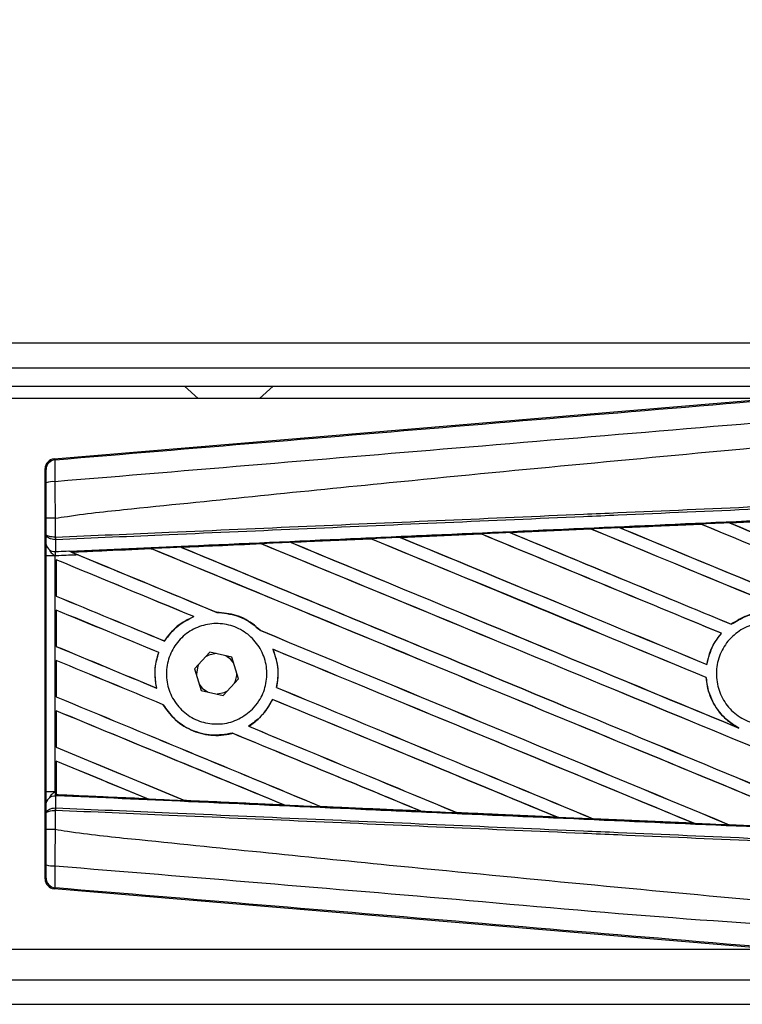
# Model space of a CAD drawing. Header units: millimetres. Extents: x 0 to 420, y 0 to 297.
# Tile 18 of 22: x 205 to 214, y 230 to 242. Entities that reach past the tile are written whole.
import ezdxf

# ---------------------------------------------------------------- set-up
doc = ezdxf.new("R2010")
doc.units = ezdxf.units.MM
doc.layers.add('QUOTE', color=174, linetype='Continuous')
doc.styles.add('SLDTEXTSTYLE3', font='TXT', dxfattribs={"width": 0.75})
doc.dimstyles.new('SLDDIMSTYLE0', dxfattribs={"dimtxt": 3, "dimasz": 3, "dimexe": 0, "dimexo": 0.0625, "dimgap": 0.75, "dimtad": 1, "dimlfac": 6.278429, "dimrnd": 1e-09, "dimzin": 12, "dimdsep": 46, "dimtxsty": 'SLDTEXTSTYLE3', "dimsah": 1, "dimcen": 0.09, "dimadec": 0, "dimazin": 3, "dimtfac": 1, "dimtdec": 3, "dimtofl": 0, "dimtmove": 0, "dimatfit": 3, "dimfxl": 0, "dimfrac": 2, "dimtolj": 1, "dimtzin": 12, "dimarcsym": 0})

# ---------------------------------------------------------------- blocks, each defined once
blk = doc.blocks.new('_D')
at = {"layer": 'QUOTE'}
for p, q in [((60.362, 235.871), (60.362, 253.273)), ((219.638, 235.871), (219.638, 253.273)), ((219.638, 251.273), (60.362, 251.273))]:
    blk.add_line(p, q, dxfattribs=at)
for points in [[(60.362, 251.273), (63.362, 250.773), (63.362, 251.773)], [(219.638, 251.273), (216.638, 251.773), (216.638, 250.773)]]:
    blk.add_solid(points, dxfattribs=at)
at = {"layer": 'QUOTE', "insert": (135.567, 255.14), "char_height": 3, "attachment_point": 1, "style": 'SLDTEXTSTYLE3'}
blk.add_mtext('1000', dxfattribs=at)

msp = doc.modelspace()

# ---------------------------------------------------------------- linework, layer by layer
at = {"color": 7, "linetype": 'Continuous', "lineweight": 25}
for p, q in [((219.6378, 238.1714), (60.3622, 238.1714)), ((64.7423, 237.8529), (215.2577, 237.8529)), ((64.9812, 237.614), (215.0188, 237.614)), ((207.1169, 237.614), (207.2939, 237.4547)), ((208.0903, 237.4547), (208.2673, 237.614)), ((214.756, 237.4547), (190.1718, 237.4547)), ((205.4204, 236.6675), (214.868, 237.4641)), ((205.4204, 236.6675), (205.4328, 236.6561)), ((205.3161, 236.5291), (205.3037, 236.5406)), ((205.3037, 231.2014), (205.3037, 236.5406)), ((205.318, 235.6819), (205.318, 235.8941)), ((205.4323, 235.8944), (205.4324, 235.8944)), ((205.4324, 235.8944), (205.4324, 235.649)), ((214.2007, 235.8362), (215.2587, 235.883)), ((211.3466, 235.7095), (212.3988, 235.7563)), ((212.3994, 235.756), (211.3477, 235.709)), ((212.3988, 235.7563), (212.3994, 235.756)), ((212.3994, 235.756), (212.4007, 235.7547)), ((212.774, 235.7727), (212.7733, 235.7729)), ((213.829, 235.8196), (212.774, 235.7727)), ((212.7784, 235.7715), (212.774, 235.7727)), ((213.8287, 235.8197), (213.829, 235.8196)), ((213.829, 235.8196), (213.8304, 235.8183)), ((214.2011, 235.8361), (214.2007, 235.8362)), ((214.2056, 235.8349), (214.2011, 235.8361)), ((205.3168, 235.552), (205.318, 235.6819)), ((205.4404, 235.6151), (205.4323, 235.6153)), ((205.4324, 235.649), (205.4375, 235.6489)), ((205.4404, 235.6151), (205.439, 235.4617)), ((208.4953, 235.5821), (209.5394, 235.6288)), ((209.5394, 235.6288), (209.541, 235.6281)), ((209.541, 235.6281), (209.5422, 235.6269)), ((209.9206, 235.6459), (210.9691, 235.6926)), ((209.9224, 235.6452), (209.9206, 235.6459)), ((209.9266, 235.6441), (209.9224, 235.6452)), ((210.9691, 235.6926), (210.9701, 235.6922)), ((210.9701, 235.6922), (210.9714, 235.6909)), ((211.3477, 235.709), (211.3466, 235.7095)), ((211.3521, 235.7079), (211.3477, 235.709)), ((206.6836, 235.4991), (205.6517, 235.4523)), ((206.6836, 235.4991), (206.6848, 235.498)), ((207.0784, 235.5158), (207.0744, 235.5168)), ((208.1122, 235.5637), (208.1134, 235.5626)), ((208.502, 235.5801), (208.4979, 235.5811)), ((205.3163, 232.3373), (205.3163, 235.4047)), ((205.4308, 235.4047), (205.3163, 235.4047)), ((205.4308, 235.4047), (205.4308, 232.3373)), ((205.4459, 235.3557), (205.4459, 234.8825)), ((205.4466, 235.3546), (205.4459, 235.3557)), ((205.4466, 234.883), (205.4466, 235.3546)), ((205.6102, 235.4692), (205.6205, 235.4649)), ((205.6555, 235.4513), (205.6517, 235.4523)), ((205.4459, 234.8825), (205.4466, 234.883)), ((205.4459, 234.7006), (205.4459, 234.2274)), ((205.4466, 234.6995), (205.4459, 234.7006)), ((205.4466, 234.2278), (205.4466, 234.6995)), ((207.2355, 234.6153), (207.2383, 234.6149)), ((207.5345, 234.6706), (207.533, 234.672)), ((214.2256, 234.5156), (214.2247, 234.5168)), ((208.0979, 234.4376), (208.0958, 234.4377)), ((214.0958, 234.3982), (214.0977, 234.3982)), ((205.4459, 234.2274), (205.4466, 234.2278)), ((206.8552, 234.2975), (206.8542, 234.2986)), ((206.7801, 234.1484), (206.7816, 234.1485)), ((207.4456, 234.152), (207.2458, 233.936)), ((207.7326, 234.087), (207.4456, 234.152)), ((207.8198, 233.806), (207.7326, 234.087)), ((208.2647, 234.1906), (208.2669, 234.1889)), ((205.4459, 234.0454), (205.4459, 233.5723)), ((205.4466, 234.0444), (205.4459, 234.0454)), ((205.4466, 233.5727), (205.4466, 234.0444)), ((213.9087, 233.9919), (213.9074, 233.9932)), ((207.2458, 233.936), (207.333, 233.655)), ((207.27, 233.871), (207.2704, 233.8568)), ((213.8994, 233.8244), (213.9008, 233.8245)), ((206.754, 233.6843), (206.7522, 233.6858)), ((207.62, 233.59), (207.8198, 233.806)), ((208.3127, 233.6933), (208.3113, 233.6932)), ((205.4459, 233.5723), (205.4466, 233.5727)), ((207.333, 233.655), (207.62, 233.59)), ((206.8387, 233.4691), (206.8402, 233.4692)), ((208.2586, 233.5379), (208.2596, 233.5368)), ((205.4459, 233.3903), (205.4459, 232.9171)), ((205.4466, 233.3893), (205.4459, 233.3903)), ((205.4466, 232.9176), (205.4466, 233.3893)), ((207.9508, 233.1884), (207.9485, 233.1886)), ((214.3226, 233.1652), (214.3053, 233.1731)), ((207.7374, 233.0983), (207.7384, 233.0971)), ((205.4459, 232.9171), (205.4466, 232.9176)), ((205.4459, 232.7352), (205.4459, 232.3366)), ((205.4466, 232.7342), (205.4459, 232.7352)), ((205.4466, 232.3002), (205.4466, 232.7342)), ((205.4308, 232.3373), (205.3163, 232.3373)), ((205.4308, 232.3373), (205.4459, 232.3366)), ((205.439, 232.2803), (205.4404, 232.1269)), ((205.4457, 232.28), (205.439, 232.2803)), ((205.4458, 232.285), (205.4457, 232.28)), ((205.4459, 232.3366), (205.4459, 232.2965)), ((205.4459, 232.2965), (205.4461, 232.299)), ((205.4466, 232.3002), (205.4461, 232.299)), ((205.4461, 232.299), (206.6312, 232.2452)), ((205.318, 232.0601), (205.3168, 232.19)), ((206.6312, 232.2452), (206.6263, 232.2466)), ((207.1164, 232.2245), (207.1179, 232.2232)), ((208.4106, 232.1648), (208.4054, 232.1663)), ((208.8875, 232.1446), (208.8891, 232.1432)), ((205.318, 231.8478), (205.318, 232.0601)), ((205.4404, 232.1269), (205.4323, 232.1267)), ((205.4324, 232.093), (205.4324, 231.8475)), ((205.4375, 232.093), (205.4324, 232.093)), ((210.1882, 232.0849), (210.1829, 232.0864)), ((210.1882, 232.0849), (210.1902, 232.0841)), ((210.6582, 232.0651), (210.6598, 232.0637)), ((210.6611, 232.0631), (210.6598, 232.0637)), ((210.6598, 232.0637), (211.964, 232.0054)), ((211.964, 232.0054), (211.9586, 232.007)), ((211.964, 232.0054), (211.9652, 232.005)), ((212.4283, 231.986), (212.4299, 231.9846)), ((212.4306, 231.9843), (212.4299, 231.9846)), ((213.7388, 231.9262), (212.4306, 231.9843)), ((213.7382, 231.9265), (213.7326, 231.928)), ((213.7382, 231.9265), (213.7388, 231.9262)), ((214.1979, 231.9074), (214.1996, 231.906)), ((214.1999, 231.9058), (214.1996, 231.906)), ((215.511, 231.8479), (214.1999, 231.9058)), ((205.4324, 231.8475), (205.4323, 231.8476)), ((205.3037, 231.2014), (205.3161, 231.2129)), ((205.4328, 231.0859), (205.4204, 231.0745)), ((214.868, 230.2779), (205.4204, 231.0745)), ((190.1718, 230.2873), (214.756, 230.2873)), ((154.4941, 229.8891), (215.2577, 229.8891)), ((154.4941, 229.5706), (219.6378, 229.5706))]:
    msp.add_line(p, q, dxfattribs=at)
at = {"color": 7, "linetype": 'Continuous', "lineweight": 25, "flags": 128}
for points in [[(207.5265, 234.1337), (207.4323, 234.1138), (207.3893, 234.0912)], [(207.7572, 234.0078), (207.7187, 234.0568), (207.6517, 234.1054)], [(207.3021, 233.9969), (207.29, 233.9716), (207.27, 233.871)], [(207.3085, 233.7342), (207.347, 233.6852), (207.4139, 233.6366)], [(207.5391, 233.6083), (207.6334, 233.6282), (207.6763, 233.6508)]]:
    msp.add_lwpolyline(points, dxfattribs=at)
at = {"color": 7, "linetype": 'Continuous', "lineweight": 25}
for centre, radius, start, end in [((205.4435, 236.5291), 0.1274, 94.82433, 179.99539), ((205.4059, 236.0749), 0.2962, 85.09319, 107.31758), ((205.785, 235.6308), 0.353, 177.05597, 182.52778), ((205.7931, 235.6623), 0.3558, 182.14324, 187.61854), ((205.4276, 235.5741), 0.1129, 191.25385, 275.81306), ((207.5328, 233.871), 0.2628, 331.37941, 3.09719), ((205.4276, 232.1679), 0.1129, 84.18694, 168.74615), ((205.785, 232.1112), 0.353, 177.47222, 182.94403), ((205.7931, 232.0797), 0.3558, 172.38146, 177.85676), ((205.4059, 231.6671), 0.2962, 252.68242, 274.90681), ((205.4435, 231.2129), 0.1274, 180.00461, 265.17567)]:
    msp.add_arc(centre, radius, start, end, dxfattribs=at)
for centre, major_axis, ratio, start_param, end_param in [((205.4311, 236.5405), (-0.0938, 0.0862), 0.9999298, 5.5398822, 7.0264884), ((219.3051, 233.6735), (136.5468, 5.9636), 0.0174384, 1.5996611, 1.6073895), ((219.3051, 233.6735), (136.5468, 5.9636), 0.0174384, 1.6206202, 1.6283115), ((219.3051, 231.6067), (136.6257, -56.5965), 0.0080625, 1.5741362, 1.6247061), ((219.3051, 231.6067), (136.5461, -56.5635), 0.0080625, 1.5741362, 1.6247216), ((219.3051, 234.3564), (136.6257, -56.5965), 0.0080625, 4.6679028, 4.7087439), ((219.3051, 233.6735), (136.5468, 5.9636), 0.0174384, 1.6101394, 1.6178511), ((219.3051, 234.3564), (136.5461, -56.5635), 0.0080625, 4.6679124, 4.70873), ((219.3051, 232.2618), (136.6257, -56.5965), 0.0080625, 1.5811211, 1.6142297), ((219.3051, 232.2618), (136.5461, -56.5635), 0.0080625, 1.5811349, 1.6142408), ((219.3051, 235.0116), (136.6257, -56.5965), 0.0080625, 4.6783598, 4.7087439), ((219.3051, 235.0116), (136.5461, -56.5635), 0.0080625, 4.678374, 4.70873), ((219.3051, 233.6735), (136.5468, 5.9636), 0.0174384, 1.6415937, 1.6492334), ((219.3051, 230.2965), (136.6257, -56.5965), 0.0080625, 1.6137014, 1.6456745), ((219.3051, 230.2965), (136.5461, -56.5635), 0.0080625, 1.6137346, 1.6456952), ((219.3051, 233.0462), (136.6257, -56.5965), 0.0080625, 4.6469879, 4.676221), ((219.3051, 233.6735), (136.5468, 5.9636), 0.0174384, 1.6311045, 1.6387719), ((219.3051, 233.0462), (136.5461, -56.5635), 0.0080625, 4.6469916, 4.676189), ((219.3051, 230.9516), (136.6257, -56.5965), 0.0080625, 1.6122595, 1.6351872), ((219.3051, 230.9516), (136.5461, -56.5635), 0.0080625, 1.6122952, 1.635206), ((219.3051, 233.7013), (136.6257, -56.5965), 0.0080625, 4.657446, 4.6785423), ((219.3051, 233.7013), (136.5461, -56.5635), 0.0080625, 4.657452, 4.6785144), ((219.3051, 233.6735), (136.5468, 5.9636), 0.0174384, 1.6625911, 1.6701642), ((219.3051, 228.9862), (136.6257, -56.5965), 0.0080625, 1.6019097, 1.6666749), ((219.3051, 228.9862), (136.5461, -56.5635), 0.0080625, 1.6019696, 1.6666926), ((219.3051, 231.736), (136.6257, -56.5965), 0.0080625, 4.6260612, 4.6913082), ((219.3051, 233.6735), (136.5468, 5.9636), 0.0174384, 1.6520889, 1.6596971), ((219.3051, 231.736), (136.5461, -56.5635), 0.0080625, 4.6260664, 4.6912803), ((219.3051, 229.6414), (136.6257, -56.5965), 0.0080625, 1.5889473, 1.6561698), ((219.3051, 229.6414), (136.5461, -56.5635), 0.0080625, 1.5889989, 1.6561903), ((219.3051, 232.3911), (136.6257, -56.5965), 0.0080625, 4.6365269, 4.6792527), ((219.3051, 232.3911), (136.5461, -56.5635), 0.0080625, 4.6365302, 4.6791045), ((219.3051, 228.3311), (136.6257, -56.5965), 0.0080625, 1.662571, 1.675749), ((219.3051, 228.3311), (136.5461, -56.5635), 0.0080625, 1.6626432, 1.6758033), ((219.3051, 231.0809), (136.6257, -56.5965), 0.0080625, 4.6155889, 4.6162365), ((219.3051, 231.0809), (136.5461, -56.5635), 0.0080625, 4.6155994, 4.6294087), ((219.3051, 231.0809), (136.6257, -56.5965), 0.0080625, 4.6162365, 4.6294706), ((219.3051, 230.4257), (136.6257, -56.5965), 0.0080625, 4.614116, 4.6244786), ((219.3051, 230.4257), (136.5461, -56.5635), 0.0080625, 4.6140616, 4.6244184), ((219.3051, 227.676), (136.6257, -56.5965), 0.0080625, 1.6659268, 1.675749), ((219.3051, 227.676), (136.5461, -56.5635), 0.0080625, 1.6659917, 1.6758033), ((219.3051, 231.0809), (136.6257, -56.5965), 0.0080625, 4.6335933, 4.6783545), ((219.3051, 231.0809), (136.5461, -56.5635), 0.0080625, 4.6335606, 4.6783179), ((219.3051, 229.7706), (136.6257, -56.5965), 0.0080625, 4.614116, 4.6237352), ((219.3051, 229.7706), (136.5461, -56.5635), 0.0080625, 4.6140616, 4.6236682), ((219.3051, 228.3311), (136.6257, -56.5965), 0.0080625, 1.6148882, 1.6550317), ((219.3051, 228.3311), (136.5461, -56.5635), 0.0080625, 1.6149572, 1.6550624), ((219.3051, 227.0209), (136.6257, -56.5965), 0.0080625, 1.6654961, 1.675749), ((219.3051, 227.0209), (136.5461, -56.5635), 0.0080625, 1.665561, 1.6758033), ((219.3051, 230.4257), (136.6257, -56.5965), 0.0080625, 4.6351756, 4.6653921), ((219.3051, 230.4257), (136.5461, -56.5635), 0.0080625, 4.6351392, 4.6653454), ((219.3051, 229.1155), (136.6257, -56.5965), 0.0080625, 4.614116, 4.6394359), ((219.3051, 229.1155), (136.5461, -56.5635), 0.0080625, 4.6140616, 4.6393619), ((219.3051, 227.676), (136.6257, -56.5965), 0.0080625, 1.6278844, 1.655076), ((219.3051, 227.676), (136.5461, -56.5635), 0.0080625, 1.627964, 1.6551159), ((219.3051, 226.3658), (136.6257, -56.5965), 0.0080625, 1.6539356, 1.675749), ((219.3051, 226.3658), (136.5461, -56.5635), 0.0080625, 1.6540446, 1.6758033), ((219.3051, 229.7706), (136.6257, -56.5965), 0.0080625, 4.6325112, 4.6524197), ((219.3051, 229.7706), (136.5461, -56.5635), 0.0080625, 4.6324797, 4.6523609), ((219.3051, 227.0209), (136.6257, -56.5965), 0.0080625, 1.6408998, 1.6589038), ((219.3051, 227.0209), (136.5461, -56.5635), 0.0080625, 1.6409924, 1.6589459), ((219.3051, 228.4604), (136.6257, -56.5965), 0.0080625, 4.614116, 4.6264399), ((219.3051, 228.4604), (136.5461, -56.5635), 0.0080625, 4.6140616, 4.6263463), ((219.3051, 225.7107), (136.6257, -56.5965), 0.0080625, 1.6669927, 1.675749), ((219.3051, 225.7107), (136.5461, -56.5635), 0.0080625, 1.6671231, 1.6758033), ((219.3051, 234.0685), (136.5468, -5.9636), 0.0174384, 4.6114834, 4.6201637), ((219.3051, 234.0685), (136.5468, -5.9636), 0.0174384, 4.6237681, 4.6332421), ((219.3051, 234.0685), (136.5468, -5.9636), 0.0174384, 4.6367837, 4.6462943), ((219.3051, 234.0685), (136.5468, -5.9636), 0.0174384, 4.6497827, 4.6593227), ((219.3051, 234.0685), (136.5468, -5.9636), 0.0174384, 4.6627672, 4.6723296), ((219.3051, 234.0685), (136.5468, -5.9636), 0.0174384, 4.6757396, 4.6853172), ((205.4311, 231.2014), (-0.0938, -0.0862), 0.9999298, 5.5398822, 7.0264884)]:
    msp.add_ellipse(centre, major_axis=major_axis, ratio=ratio, start_param=start_param, end_param=end_param, dxfattribs=at)
for points, knots in [([(205.4328, 236.6561), (207.2244, 236.8057), (209.9537, 237.0337), (213.6313, 237.3421), (216.4545, 237.5794), (218.3376, 237.7381), (219.279, 237.8174)], [0, 0, 0, 0, 0.38905274, 0.59267292, 0.79638077, 1, 1, 1, 1]), ([(219.3028, 237.5335), (219.3028, 237.5335), (218.3592, 237.4544), (216.472, 237.2948), (213.6423, 237.0572), (209.9584, 236.7481), (207.2248, 236.5198), (205.4313, 236.3701)], [0, 0, 0, 0, 0.0000007, 0.2037107, 0.4074721, 0.6112331, 1, 1, 1, 1]), ([(205.4324, 235.8944), (205.486, 235.903), (205.8162, 235.956), (207.2649, 236.1035), (210.2416, 236.4109), (214.5363, 236.8154), (217.7148, 237.1094), (219.3051, 237.2565)], [0, 0, 0, 0, 0.0117013, 0.0722088, 0.3141935, 0.6568871, 1, 1, 1, 1]), ([(205.4328, 236.6561), (205.4317, 236.6522), (205.4294, 236.6443), (205.428, 236.5885), (205.4281, 236.5073), (205.4296, 236.4288), (205.4309, 236.3819), (205.4313, 236.3701)], [0, 0, 0, 0, 0.2310896, 0.4626691, 0.6930315, 0.9222733, 1, 1, 1, 1]), ([(205.3177, 236.3577), (205.3177, 236.3649), (205.3177, 236.393), (205.3175, 236.4402), (205.3172, 236.4889), (205.3167, 236.5223), (205.3163, 236.5268), (205.3161, 236.5291)], [0, 0, 0, 0, 0.077747, 0.3068364, 0.5369565, 0.7685092, 1, 1, 1, 1]), ([(205.318, 235.8941), (205.318, 235.9349), (205.3179, 236.0897), (205.3178, 236.244), (205.3177, 236.3577)], [0, 0, 0, 0, 0.2634259, 1, 1, 1, 1]), ([(205.4313, 236.3701), (205.4315, 236.2535), (205.4319, 236.0951), (205.4323, 235.9363), (205.4323, 235.8944)], [0, 0, 0, 0, 0.7361158, 1, 1, 1, 1]), ([(205.4375, 235.6489), (205.9295, 235.6704), (207.0186, 235.7179), (208.7074, 235.7915), (210.5035, 235.8699), (211.852, 235.9287), (213.2006, 235.9875), (214.5492, 236.0463), (216.7335, 236.1415), (218.3188, 236.2107), (219.3042, 236.2536)], [0, 0, 0, 0, 0.1067875, 0.2363437, 0.3660006, 0.49568, 0.5280684, 0.6576246, 0.7871807, 1, 1, 1, 1]), ([(219.3057, 236.2198), (218.3204, 236.1769), (216.7353, 236.1077), (214.5512, 236.0125), (213.2027, 235.9536), (211.8543, 235.8948), (210.5059, 235.836), (208.71, 235.7577), (207.0213, 235.684), (205.9324, 235.6365), (205.4404, 235.6151)], [0, 0, 0, 0, 0.2128192, 0.3423754, 0.4719315, 0.5043199, 0.6339993, 0.7636563, 0.8932125, 1, 1, 1, 1]), ([(205.6205, 235.4649), (206.136, 235.4883), (207.353, 235.5436), (208.9232, 235.6144), (210.6813, 235.6933), (212.4408, 235.7719), (214.5539, 235.8658), (216.6682, 235.9591), (218.2545, 236.0287), (219.1358, 236.0672), (219.312, 236.0749)], [0, 0, 0, 0, 0.1133009, 0.26751, 0.3446127, 0.4988218, 0.6530308, 0.8072398, 0.9614489, 1, 1, 1, 1]), ([(205.4323, 235.8944), (205.4182, 235.8944), (205.39, 235.8944), (205.3543, 235.8944), (205.3287, 235.8943), (205.3189, 235.8942), (205.3181, 235.8942), (205.318, 235.8941)], [0, 0, 0, 0, 0.23106275, 0.46212549, 0.69318856, 0.92839331, 1, 1, 1, 1]), ([(215.2589, 235.8829), (215.0246, 235.8725), (214.6719, 235.8569), (214.3194, 235.8413), (214.2011, 235.8361)], [0, 0, 0, 0, 0.66456918, 1, 1, 1, 1]), ([(212.7733, 235.7729), (212.7494, 235.7719), (212.6246, 235.7663), (212.4998, 235.7608), (212.3988, 235.7563)], [0, 0, 0, 0, 0.1907829, 1, 1, 1, 1]), ([(212.7733, 235.7729), (213.061, 235.7857), (213.4127, 235.8013), (213.7646, 235.8169), (213.8287, 235.8197)], [0, 0, 0, 0, 0.8178524, 1, 1, 1, 1]), ([(214.2007, 235.8362), (214.1768, 235.8352), (214.0528, 235.8297), (213.9289, 235.8242), (213.8287, 235.8197)], [0, 0, 0, 0, 0.1920833, 1, 1, 1, 1]), ([(205.4324, 235.649), (205.419, 235.6497), (205.3923, 235.6511), (205.358, 235.6573), (205.332, 235.6657), (205.3201, 235.6744), (205.318, 235.68), (205.318, 235.6818), (205.318, 235.6819)], [0, 0, 0, 0, 0.2164201, 0.4299321, 0.6491465, 0.8823001, 0.9946844, 1, 1, 1, 1]), ([(205.4323, 235.6153), (205.4189, 235.6167), (205.3921, 235.6196), (205.3579, 235.632), (205.3319, 235.6492), (205.3201, 235.6667), (205.318, 235.678), (205.318, 235.6817), (205.318, 235.6819)], [0, 0, 0, 0, 0.2164201, 0.4299321, 0.6491465, 0.8823001, 0.9946844, 1, 1, 1, 1]), ([(209.541, 235.6281), (209.4533, 235.6241), (209.1056, 235.6085), (208.7579, 235.5928), (208.4979, 235.5811)], [0, 0, 0, 0, 0.2520371, 1, 1, 1, 1]), ([(209.9206, 235.6459), (209.8968, 235.6448), (209.7697, 235.6391), (209.6427, 235.6334), (209.5394, 235.6288)], [0, 0, 0, 0, 0.1872412, 1, 1, 1, 1]), ([(210.9701, 235.6922), (210.7576, 235.6826), (210.4083, 235.667), (210.0591, 235.6513), (209.9224, 235.6452)], [0, 0, 0, 0, 0.60839948, 1, 1, 1, 1]), ([(211.3466, 235.7095), (211.3228, 235.7084), (211.1996, 235.7029), (211.0738, 235.6973), (210.9717, 235.6928), (210.9691, 235.6926)], [0, 0, 0, 0, 0.1891642, 0.9787735, 1, 1, 1, 1]), ([(205.3163, 235.4047), (205.3163, 235.4319), (205.3164, 235.4824), (205.3166, 235.5295), (205.3168, 235.549), (205.3168, 235.552)], [0, 0, 0, 0, 0.4977123, 0.9237782, 1, 1, 1, 1]), ([(205.6462, 235.4545), (205.7695, 235.46), (206.1139, 235.4754), (206.4586, 235.4909), (206.6799, 235.5008)], [0, 0, 0, 0, 0.35797552, 1, 1, 1, 1]), ([(207.0705, 235.5183), (207.0467, 235.5173), (206.9279, 235.5119), (206.7977, 235.5061), (206.6912, 235.5013), (206.6799, 235.5008)], [0, 0, 0, 0, 0.1825482, 0.9127414, 1, 1, 1, 1]), ([(206.6799, 235.5008), (206.6811, 235.5003), (206.6831, 235.4994), (206.6835, 235.4992), (206.6836, 235.4991)], [0, 0, 0, 0, 0.5769873, 1, 1, 1, 1]), ([(207.0705, 235.5183), (207.2261, 235.5253), (207.5724, 235.5408), (207.9188, 235.5563), (208.1097, 235.5649)], [0, 0, 0, 0, 0.4492129, 1, 1, 1, 1]), ([(207.0744, 235.5168), (207.074, 235.517), (207.0733, 235.5172), (207.0713, 235.518), (207.0705, 235.5183)], [0, 0, 0, 0, 0.615701, 1, 1, 1, 1]), ([(208.1122, 235.5637), (207.7983, 235.5496), (207.4523, 235.5339), (207.1065, 235.5183), (207.0744, 235.5168)], [0, 0, 0, 0, 0.9070225, 1, 1, 1, 1]), ([(208.4953, 235.5821), (208.4715, 235.5811), (208.343, 235.5753), (208.2144, 235.5696), (208.1097, 235.5649)], [0, 0, 0, 0, 0.18503, 1, 1, 1, 1]), ([(208.1097, 235.5649), (208.1106, 235.5645), (208.1119, 235.5639), (208.1121, 235.5638), (208.1122, 235.5637)], [0, 0, 0, 0, 0.6973497, 1, 1, 1, 1]), ([(208.4979, 235.5811), (208.4976, 235.5813), (208.4971, 235.5814), (208.4957, 235.582), (208.4953, 235.5821)], [0, 0, 0, 0, 0.748666, 1, 1, 1, 1]), ([(205.3652, 235.4668), (205.3774, 235.4534), (205.3976, 235.4314), (205.4211, 235.4124), (205.4305, 235.4049), (205.4308, 235.4047)], [0, 0, 0, 0, 0.5998185, 0.9900583, 1, 1, 1, 1]), ([(205.439, 235.4617), (205.4387, 235.4606), (205.4369, 235.453), (205.4338, 235.4363), (205.4316, 235.4169), (205.4309, 235.4064), (205.4308, 235.4047)], [0, 0, 0, 0, 0.07710683, 0.50531813, 0.92152329, 1, 1, 1, 1]), ([(205.7342, 235.4179), (205.6506, 235.4143), (205.5494, 235.4099), (205.4483, 235.4055), (205.4308, 235.4047)], [0, 0, 0, 0, 0.8265638, 1, 1, 1, 1]), ([(205.439, 235.4617), (205.4522, 235.4623), (205.5093, 235.4648), (205.5663, 235.4673), (205.6102, 235.4692)], [0, 0, 0, 0, 0.231001, 1, 1, 1, 1]), ([(205.6102, 235.4692), (205.6374, 235.458), (205.6784, 235.4411), (205.7201, 235.4238), (205.7342, 235.4179)], [0, 0, 0, 0, 0.6608732, 1, 1, 1, 1]), ([(205.6462, 235.4545), (205.6418, 235.4562), (205.6341, 235.4593), (205.6246, 235.4632), (205.6205, 235.4649)], [0, 0, 0, 0, 0.5670555, 1, 1, 1, 1]), ([(205.6517, 235.4523), (205.6513, 235.4525), (205.6505, 235.4528), (205.6476, 235.4539), (205.6462, 235.4545)], [0, 0, 0, 0, 0.5174533, 1, 1, 1, 1]), ([(207.2355, 234.6153), (207.1602, 234.5781), (207.0081, 234.503), (206.9059, 234.3672), (206.8542, 234.2986)], [0, 0, 0, 0, 0.4947316, 1, 1, 1, 1]), ([(206.8552, 234.2975), (206.9099, 234.3695), (207.0131, 234.5056), (207.1662, 234.5799), (207.2383, 234.6149)], [0, 0, 0, 0, 0.52954166, 1, 1, 1, 1]), ([(208.0979, 234.4376), (208.0738, 234.4598), (207.9839, 234.5429), (207.795, 234.6466), (207.6192, 234.6637), (207.533, 234.672)], [0, 0, 0, 0, 0.1573825, 0.5868292, 1, 1, 1, 1]), ([(207.5345, 234.6706), (207.624, 234.6615), (207.8034, 234.6431), (207.9893, 234.5368), (208.0754, 234.4567), (208.0958, 234.4377)], [0, 0, 0, 0, 0.431457, 0.865462, 1, 1, 1, 1]), ([(215.4923, 233.9913), (215.4888, 234.0112), (215.4698, 234.1195), (215.39, 234.3075), (215.2072, 234.5113), (214.9664, 234.6434), (214.6966, 234.6872), (214.4355, 234.6456), (214.2915, 234.5576), (214.2247, 234.5168)], [0, 0, 0, 0, 0.037003, 0.2010348, 0.3650919, 0.5292097, 0.6934103, 0.8576873, 1, 1, 1, 1]), ([(214.2256, 234.5156), (214.2855, 234.5529), (214.422, 234.6378), (214.6737, 234.6854), (214.9444, 234.6492), (215.1886, 234.5239), (215.3765, 234.3254), (215.4648, 234.1331), (215.486, 234.0181), (215.491, 233.9911)], [0, 0, 0, 0, 0.12869363, 0.29295089, 0.45724508, 0.62151703, 0.78571657, 0.94983236, 1, 1, 1, 1]), ([(207.9991, 233.4123), (207.9422, 233.365), (207.8286, 233.2703), (207.6108, 233.2103), (207.3879, 233.2211), (207.1802, 233.3067), (207.013, 233.4561), (206.9049, 233.6523), (206.868, 233.8727), (206.9059, 234.0924), (207.0141, 234.2871), (207.1805, 234.4353), (207.387, 234.5205), (207.6106, 234.5325), (207.8259, 234.4695), (208.008, 234.3385), (208.1362, 234.1548), (208.1962, 233.9392), (208.181, 233.7172), (208.1066, 233.5359), (208.0289, 233.4466), (207.9991, 233.4123)], [0, 0, 0, 0, 0.053804, 0.1076031, 0.1615183, 0.2155014, 0.269422, 0.323168, 0.3767051, 0.4301008, 0.4834934, 0.5370217, 0.5907565, 0.6446694, 0.6986525, 0.7525749, 0.8063418, 0.8599294, 0.9133852, 0.9668046, 1, 1, 1, 1]), ([(215.1713, 233.3956), (215.1126, 233.3479), (214.9952, 233.2525), (214.7718, 233.1936), (214.5441, 233.2073), (214.333, 233.2968), (214.1636, 233.4509), (214.0548, 233.6524), (214.0189, 233.8785), (214.0598, 234.1036), (214.1728, 234.3025), (214.3453, 234.4529), (214.5579, 234.5377), (214.7867, 234.5474), (215.0058, 234.4807), (215.1905, 234.3452), (215.3198, 234.1563), (215.3795, 233.9351), (215.3619, 233.7075), (215.2837, 233.5217), (215.2025, 233.4306), (215.1713, 233.3956)], [0, 0, 0, 0, 0.05370085, 0.107401, 0.16111805, 0.214849, 0.26857504, 0.32227575, 0.37594176, 0.42958299, 0.48322434, 0.53689062, 0.59059154, 0.64431766, 0.69804855, 0.75176548, 0.80545946, 0.8591318, 0.91279031, 0.96644543, 1, 1, 1, 1]), ([(214.0958, 234.3982), (214.0687, 234.3637), (213.9859, 234.2588), (213.9287, 234.1147), (213.9103, 234.0097), (213.9074, 233.9932)], [0, 0, 0, 0, 0.2914904, 0.8881008, 1, 1, 1, 1]), ([(213.9087, 233.9919), (213.9299, 234.0795), (213.9659, 234.2284), (214.0593, 234.3487), (214.0977, 234.3982)], [0, 0, 0, 0, 0.5886716, 1, 1, 1, 1]), ([(206.7801, 234.1484), (206.7681, 234.1106), (206.7289, 233.9875), (206.7236, 233.8266), (206.7468, 233.7124), (206.7522, 233.6858)], [0, 0, 0, 0, 0.2539841, 0.8264322, 1, 1, 1, 1]), ([(206.754, 233.6843), (206.7407, 233.7726), (206.7168, 233.9299), (206.7619, 234.0818), (206.7816, 234.1485)], [0, 0, 0, 0, 0.5610233, 1, 1, 1, 1]), ([(208.2647, 234.1906), (208.2932, 234.1061), (208.3481, 233.9437), (208.3232, 233.7744), (208.3113, 233.6932)], [0, 0, 0, 0, 0.520389, 1, 1, 1, 1]), ([(208.3127, 233.6933), (208.3188, 233.7257), (208.3413, 233.846), (208.33, 234.0191), (208.2829, 234.1459), (208.2669, 234.1889)], [0, 0, 0, 0, 0.19606917, 0.72772298, 1, 1, 1, 1]), ([(213.8994, 233.8244), (213.9007, 233.8076), (213.909, 233.7014), (213.9679, 233.5103), (214.1143, 233.3013), (214.2472, 233.2121), (214.3053, 233.1731)], [0, 0, 0, 0, 0.0633447, 0.4007335, 0.7381907, 1, 1, 1, 1]), ([(214.3226, 233.1652), (214.2759, 233.194), (214.1526, 233.2698), (214.0001, 233.4543), (213.9175, 233.66), (213.9046, 233.7869), (213.9008, 233.8245)], [0, 0, 0, 0, 0.2012869, 0.5312186, 0.8609815, 1, 1, 1, 1]), ([(206.8387, 233.4691), (206.8811, 233.408), (206.9749, 233.2729), (207.1919, 233.1296), (207.4553, 233.058), (207.6431, 233.0722), (207.7343, 233.096), (207.7384, 233.0971)], [0, 0, 0, 0, 0.2124905, 0.4699569, 0.7284596, 0.9876644, 1, 1, 1, 1]), ([(207.7374, 233.0983), (207.6482, 233.0837), (207.4694, 233.0543), (207.2032, 233.1268), (206.9814, 233.2677), (206.8848, 233.4056), (206.8402, 233.4692)], [0, 0, 0, 0, 0.2586156, 0.5182547, 0.7778659, 1, 1, 1, 1]), ([(208.2586, 233.5379), (208.2142, 233.4596), (208.1353, 233.3204), (208.0053, 233.2287), (207.9485, 233.1886)], [0, 0, 0, 0, 0.5628369, 1, 1, 1, 1]), ([(207.9508, 233.1884), (207.9583, 233.1931), (208.0139, 233.2281), (208.134, 233.3278), (208.2206, 233.4522), (208.2589, 233.5351), (208.2596, 233.5368)], [0, 0, 0, 0, 0.0566586, 0.4186058, 0.988574, 1, 1, 1, 1]), ([(205.3168, 232.19), (205.3167, 232.2113), (205.3164, 232.2511), (205.3163, 232.3061), (205.3163, 232.3334), (205.3163, 232.3373)], [0, 0, 0, 0, 0.4975078, 0.9271867, 1, 1, 1, 1]), ([(205.4308, 232.3373), (205.4305, 232.3371), (205.4211, 232.3296), (205.3976, 232.3106), (205.3774, 232.2885), (205.3652, 232.2752)], [0, 0, 0, 0, 0.0099417, 0.4001815, 1, 1, 1, 1]), ([(205.4308, 232.3373), (205.4309, 232.3358), (205.4316, 232.3252), (205.434, 232.3038), (205.4372, 232.2885), (205.439, 232.2803)], [0, 0, 0, 0, 0.0718682, 0.4987863, 1, 1, 1, 1]), ([(205.4459, 232.3366), (205.4459, 232.3262), (205.4459, 232.3068), (205.4458, 232.2887), (205.4457, 232.2811), (205.4457, 232.28)], [0, 0, 0, 0, 0.49797232, 0.9247743, 1, 1, 1, 1]), ([(205.4458, 232.285), (205.4458, 232.2884), (205.4459, 232.2932), (205.4459, 232.2957), (205.4459, 232.2965)], [0, 0, 0, 0, 0.7081808, 1, 1, 1, 1]), ([(219.312, 231.6671), (219.1358, 231.6748), (218.2545, 231.7133), (216.6682, 231.7829), (214.5539, 231.8762), (212.4408, 231.9701), (210.6813, 232.0487), (208.9232, 232.1276), (207.2946, 232.2011), (206.0194, 232.259), (205.4458, 232.285)], [0, 0, 0, 0, 0.0380636, 0.1903223, 0.342581, 0.4948397, 0.6470984, 0.723226, 0.8754847, 1, 1, 1, 1]), ([(206.6366, 232.2431), (206.4864, 232.2498), (206.1649, 232.2643), (205.768, 232.2821), (205.5214, 232.2931), (205.4459, 232.2965)], [0, 0, 0, 0, 0.3784171, 0.8098591, 1, 1, 1, 1]), ([(206.6312, 232.2452), (206.6318, 232.245), (206.6327, 232.2447), (206.6354, 232.2436), (206.6366, 232.2431)], [0, 0, 0, 0, 0.5548092, 1, 1, 1, 1]), ([(206.6366, 232.2431), (206.6604, 232.242), (206.7792, 232.2367), (206.941, 232.2295), (207.0791, 232.2233), (207.122, 232.2214)], [0, 0, 0, 0, 0.1469211, 0.7346058, 1, 1, 1, 1]), ([(207.122, 232.2214), (207.1208, 232.2219), (207.1186, 232.2228), (207.1181, 232.2231), (207.1179, 232.2232)], [0, 0, 0, 0, 0.5692261, 1, 1, 1, 1]), ([(207.1179, 232.2232), (207.1355, 232.2224), (207.5662, 232.2029), (207.9972, 232.1835), (208.4106, 232.1648)], [0, 0, 0, 0, 0.040966, 1, 1, 1, 1]), ([(208.4139, 232.1635), (208.2821, 232.1694), (208.0074, 232.1817), (207.5837, 232.2007), (207.285, 232.2141), (207.129, 232.221), (207.122, 232.2214)], [0, 0, 0, 0, 0.3060679, 0.6376123, 0.9838287, 1, 1, 1, 1]), ([(208.4106, 232.1648), (208.411, 232.1646), (208.4116, 232.1644), (208.4134, 232.1637), (208.4139, 232.1635)], [0, 0, 0, 0, 0.6753525, 1, 1, 1, 1]), ([(208.4139, 232.1635), (208.4377, 232.1624), (208.5566, 232.1571), (208.7158, 232.15), (208.8513, 232.1439), (208.8915, 232.1421)], [0, 0, 0, 0, 0.1494253, 0.747127, 1, 1, 1, 1]), ([(205.318, 232.0601), (205.318, 232.0603), (205.318, 232.064), (205.3201, 232.0753), (205.3319, 232.0928), (205.3579, 232.1099), (205.3921, 232.1224), (205.4189, 232.1253), (205.4323, 232.1267)], [0, 0, 0, 0, 0.0053156, 0.1176999, 0.3508535, 0.5700679, 0.7835799, 1, 1, 1, 1]), ([(205.318, 232.0601), (205.318, 232.0602), (205.318, 232.062), (205.3201, 232.0676), (205.332, 232.0762), (205.358, 232.0847), (205.3923, 232.0909), (205.419, 232.0923), (205.4324, 232.093)], [0, 0, 0, 0, 0.0053156, 0.1176999, 0.3508535, 0.5700679, 0.7835799, 1, 1, 1, 1]), ([(219.3042, 231.4884), (218.3188, 231.5313), (216.7335, 231.6005), (214.5492, 231.6957), (213.2006, 231.7545), (211.852, 231.8133), (210.5035, 231.8721), (208.7074, 231.9505), (207.0186, 232.0241), (205.9295, 232.0716), (205.4375, 232.093)], [0, 0, 0, 0, 0.2128192, 0.3423754, 0.4719316, 0.50432, 0.6339994, 0.7636564, 0.8932125, 1, 1, 1, 1]), ([(205.4404, 232.1269), (205.9324, 232.1055), (207.0213, 232.058), (208.71, 231.9843), (210.5059, 231.906), (211.8543, 231.8472), (213.2027, 231.7884), (214.5512, 231.7295), (216.7353, 231.6343), (218.3204, 231.5651), (219.3057, 231.5222)], [0, 0, 0, 0, 0.1067875, 0.2363437, 0.3660007, 0.4956801, 0.5280685, 0.6576247, 0.7871808, 1, 1, 1, 1]), ([(208.8915, 232.1421), (208.8906, 232.1425), (208.8894, 232.1431), (208.8891, 232.1432), (208.8891, 232.1432)], [0, 0, 0, 0, 0.6976298, 1, 1, 1, 1]), ([(208.8891, 232.1432), (209.0187, 232.1374), (209.4516, 232.1179), (209.8848, 232.0985), (210.1882, 232.0849)], [0, 0, 0, 0, 0.2994906, 1, 1, 1, 1]), ([(210.1902, 232.0841), (210.0991, 232.0882), (209.8912, 232.0975), (209.5619, 232.1122), (209.2201, 232.1274), (208.9951, 232.1375), (208.8915, 232.1421)], [0, 0, 0, 0, 0.2103832, 0.4801439, 0.7606264, 1, 1, 1, 1]), ([(210.1902, 232.0841), (210.214, 232.083), (210.333, 232.0777), (210.49, 232.0707), (210.6232, 232.0648), (210.6611, 232.0631)], [0, 0, 0, 0, 0.1516201, 0.7581009, 1, 1, 1, 1]), ([(211.9652, 232.005), (211.7076, 232.0165), (211.3497, 232.0324), (210.915, 232.0518), (210.7379, 232.0597), (210.6611, 232.0631)], [0, 0, 0, 0, 0.5923667, 0.823393, 1, 1, 1, 1]), ([(211.9652, 232.005), (211.989, 232.0039), (212.108, 231.9986), (212.2632, 231.9917), (212.3945, 231.9859), (212.4306, 231.9843)], [0, 0, 0, 0, 0.1534731, 0.767366, 1, 1, 1, 1]), ([(212.4299, 231.9846), (212.4344, 231.9844), (212.8704, 231.965), (213.3065, 231.9456), (213.7382, 231.9265)], [0, 0, 0, 0, 0.0102907, 1, 1, 1, 1]), ([(213.7388, 231.9262), (213.7626, 231.9252), (213.8817, 231.9199), (214.0354, 231.9131), (214.1653, 231.9074), (214.1999, 231.9058)], [0, 0, 0, 0, 0.15495669, 0.77478375, 1, 1, 1, 1]), ([(214.1996, 231.906), (214.3183, 231.9007), (214.7553, 231.8814), (215.1924, 231.8621), (215.5106, 231.848)], [0, 0, 0, 0, 0.2718129, 1, 1, 1, 1]), ([(205.3177, 231.3843), (205.3178, 231.498), (205.3179, 231.6523), (205.318, 231.8071), (205.318, 231.8478)], [0, 0, 0, 0, 0.7365741, 1, 1, 1, 1]), ([(205.318, 231.8478), (205.3181, 231.8478), (205.3189, 231.8478), (205.3287, 231.8477), (205.3543, 231.8476), (205.39, 231.8476), (205.4182, 231.8476), (205.4323, 231.8476)], [0, 0, 0, 0, 0.0716067, 0.3068114, 0.5378745, 0.7689372, 1, 1, 1, 1]), ([(205.4323, 231.8476), (205.4323, 231.8057), (205.4319, 231.6469), (205.4315, 231.4885), (205.4313, 231.3719)], [0, 0, 0, 0, 0.2638842, 1, 1, 1, 1]), ([(205.4324, 231.8475), (205.486, 231.839), (205.8162, 231.7859), (207.2649, 231.6385), (210.2416, 231.3311), (214.5363, 230.9266), (217.7148, 230.6326), (219.3051, 230.4855)], [0, 0, 0, 0, 0.0117013, 0.0722088, 0.3141935, 0.6568871, 1, 1, 1, 1]), ([(205.3161, 231.2129), (205.3162, 231.2132), (205.3164, 231.2145), (205.3169, 231.2297), (205.3173, 231.2678), (205.3176, 231.3212), (205.3177, 231.3632), (205.3177, 231.3843)], [0, 0, 0, 0, 0.0821077, 0.3116546, 0.5407071, 0.7703697, 1, 1, 1, 1]), ([(205.4313, 231.3719), (205.4304, 231.3369), (205.4285, 231.2669), (205.4278, 231.178), (205.4288, 231.1145), (205.4308, 231.0888), (205.4324, 231.0865), (205.4328, 231.0859)], [0, 0, 0, 0, 0.22968814, 0.45959689, 0.68877935, 0.91808895, 1, 1, 1, 1]), ([(205.4313, 231.3719), (207.2249, 231.2253), (209.9585, 231.0019), (213.6421, 230.6694), (216.473, 230.5059), (218.3572, 230.1609), (219.3028, 230.2085), (219.3028, 230.2085)], [0, 0, 0, 0, 0.3887669, 0.5925279, 0.7962893, 0.9999993, 1, 1, 1, 1]), ([(219.279, 229.9246), (218.3376, 230.0039), (216.4549, 230.1626), (213.6317, 230.3998), (209.9541, 230.7083), (207.2244, 230.9363), (205.4328, 231.0859)], [0, 0, 0, 0, 0.2036202, 0.4072406, 0.6109477, 1, 1, 1, 1])]:
    msp.add_open_spline(points, degree=3, knots=knots, dxfattribs=at)

# ---------------------------------------------------------------- dimensions: what is measured, and where the dimension line sits
at = {"layer": 'QUOTE'}
dim = msp.add_linear_dim(base=(60.3622, 251.2731), p1=(219.6378, 233.871), p2=(60.3622, 233.871), dimstyle='SLDDIMSTYLE0', dxfattribs=at)
dim.commit()
dim.dimension.update_dxf_attribs({"geometry": '_D', "text_midpoint": (140, 251.2731), "dimtype": 160})

doc.saveas('drawing.dxf')
